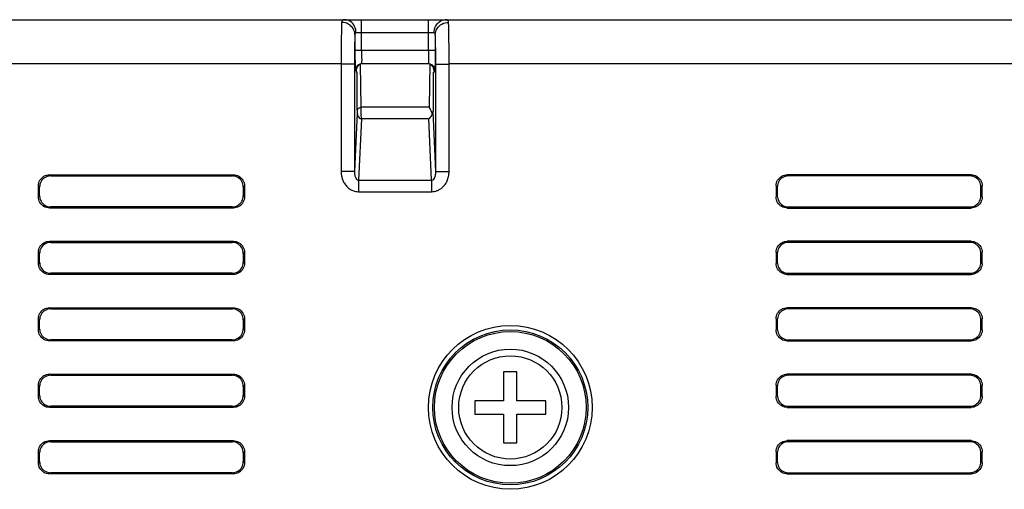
# Model space of a CAD drawing. Header units: inches. Extents: x 0 to 34, y 0 to 22.
# Tile 73 of 86: x 26.278 to 27.389, y 13.545 to 14.075. Entities that reach past the tile are written whole.
import ezdxf

# ---------------------------------------------------------------- set-up
doc = ezdxf.new("R2010")
doc.units = ezdxf.units.IN
doc.header["$LTSCALE"] = 1.87
doc.header["$MEASUREMENT"] = 0
doc.layers.get('0').update_dxf_attribs({"linetype": 'CONTINUOUS'})

msp = doc.modelspace()

# ---------------------------------------------------------------- linework, layer by layer
at = {"color": 7, "linetype": 'CONTINUOUS'}
for p, q in [((23.30858, 14.07466), (30.35703, 14.07466)), ((26.66387, 14.04018), (26.66387, 14.07466)), ((26.73956, 14.04018), (26.73956, 14.07466)), ((26.6564, 14.05758), (26.6564, 14.04018)), ((26.74578, 14.05966), (26.65765, 14.05966)), ((26.74704, 14.05758), (26.74704, 14.04018)), ((26.6564, 14.04018), (26.74704, 14.04018)), ((26.6408, 14.02468), (25.98624, 14.02468)), ((26.6408, 14.02468), (26.6408, 13.90335)), ((26.65579, 14.02466), (26.6408, 14.02466)), ((26.65579, 14.02466), (26.65579, 13.90335)), ((26.66344, 13.97582), (26.66259, 14.02466)), ((26.66445, 14.02519), (26.73898, 14.02519)), ((26.74084, 14.02466), (26.73999, 13.97582)), ((26.74764, 13.90335), (26.74764, 14.02466)), ((26.74764, 14.02466), (26.76264, 14.02466)), ((26.76264, 13.90335), (26.76264, 14.02468)), ((30.32479, 14.02466), (26.76264, 14.02468)), ((26.65697, 14.01771), (26.65777, 14.01718)), ((26.65777, 14.01718), (26.65777, 14.0156)), ((26.6589, 14.0156), (26.65777, 14.0156)), ((26.74454, 14.0156), (26.74567, 14.0156)), ((26.74646, 14.01771), (26.74567, 14.01718)), ((26.74567, 14.01718), (26.74567, 14.0156)), ((26.65883, 13.96957), (26.65579, 13.90335)), ((26.65885, 13.97094), (26.65883, 13.96957)), ((26.73999, 13.97582), (26.66344, 13.97582)), ((26.74764, 13.90335), (26.74458, 13.971)), ((26.66368, 13.96283), (26.66054, 13.89355)), ((26.73975, 13.96283), (26.66368, 13.96283)), ((26.74289, 13.89355), (26.73975, 13.96283)), ((26.65579, 13.90335), (26.6408, 13.90335)), ((26.74764, 13.90335), (26.76264, 13.90335)), ((26.31302, 13.89835), (26.31171, 13.89966)), ((26.31171, 13.89966), (26.51922, 13.89966)), ((26.31302, 13.89835), (26.51791, 13.89835)), ((26.51791, 13.89835), (26.51922, 13.89966)), ((26.66054, 13.89355), (26.66054, 13.88056)), ((26.66054, 13.89355), (26.74289, 13.89355)), ((26.74289, 13.89355), (26.74289, 13.88056)), ((27.35172, 13.89966), (27.14421, 13.89966)), ((27.14421, 13.89966), (27.14552, 13.89835)), ((27.35041, 13.89835), (27.14552, 13.89835)), ((27.35172, 13.89966), (27.35041, 13.89835)), ((26.29922, 13.87465), (26.29922, 13.88716)), ((26.30053, 13.88585), (26.29922, 13.88716)), ((26.30053, 13.87596), (26.30053, 13.88585)), ((26.53041, 13.88585), (26.53172, 13.88716)), ((26.53041, 13.88585), (26.53041, 13.87596)), ((26.53172, 13.88716), (26.53172, 13.87465)), ((26.66054, 13.88056), (26.74289, 13.88056)), ((27.13172, 13.88716), (27.13172, 13.87465)), ((27.13303, 13.88585), (27.13303, 13.87596)), ((27.36291, 13.87596), (27.36291, 13.88585)), ((27.36422, 13.87465), (27.36422, 13.88716)), ((26.30053, 13.87596), (26.29922, 13.87465)), ((26.53041, 13.87596), (26.53172, 13.87465)), ((26.31302, 13.86347), (26.31171, 13.86216)), ((26.51922, 13.86216), (26.31171, 13.86216)), ((26.51791, 13.86347), (26.31302, 13.86347)), ((26.51791, 13.86347), (26.51922, 13.86216)), ((27.14421, 13.86216), (27.14552, 13.86347)), ((27.14421, 13.86216), (27.35172, 13.86216)), ((27.14552, 13.86347), (27.35041, 13.86347)), ((27.35172, 13.86216), (27.35041, 13.86347)), ((26.31302, 13.82335), (26.31171, 13.82466)), ((26.31171, 13.82466), (26.51922, 13.82466)), ((26.31302, 13.82335), (26.51791, 13.82335)), ((26.51791, 13.82335), (26.51922, 13.82466)), ((27.35172, 13.82466), (27.14421, 13.82466)), ((27.14421, 13.82466), (27.14552, 13.82335)), ((27.35041, 13.82335), (27.14552, 13.82335)), ((27.35172, 13.82466), (27.35041, 13.82335)), ((26.29922, 13.79965), (26.29922, 13.81216)), ((26.30053, 13.81085), (26.29922, 13.81216)), ((26.53041, 13.81085), (26.53172, 13.81216)), ((26.53172, 13.81216), (26.53172, 13.79965)), ((27.13172, 13.81216), (27.13172, 13.79965)), ((27.36422, 13.79965), (27.36422, 13.81216)), ((26.30053, 13.80096), (26.29922, 13.79965)), ((26.30053, 13.80096), (26.30053, 13.81085)), ((26.53041, 13.81085), (26.53041, 13.80096)), ((26.53041, 13.80096), (26.53172, 13.79965)), ((27.13303, 13.81085), (27.13303, 13.80096)), ((27.36291, 13.80096), (27.36291, 13.81085)), ((26.31302, 13.78847), (26.31171, 13.78716)), ((26.51922, 13.78716), (26.31171, 13.78716)), ((26.51791, 13.78847), (26.31302, 13.78847)), ((26.51791, 13.78847), (26.51922, 13.78716)), ((27.14421, 13.78716), (27.14552, 13.78847)), ((27.14421, 13.78716), (27.35172, 13.78716)), ((27.14552, 13.78847), (27.35041, 13.78847)), ((27.35172, 13.78716), (27.35041, 13.78847)), ((26.31302, 13.74835), (26.31171, 13.74966)), ((26.31171, 13.74966), (26.51922, 13.74966)), ((26.31302, 13.74835), (26.51791, 13.74835)), ((26.51791, 13.74835), (26.51922, 13.74966)), ((27.35172, 13.74966), (27.14421, 13.74966)), ((27.14421, 13.74966), (27.14552, 13.74835)), ((27.35041, 13.74835), (27.14552, 13.74835)), ((27.35172, 13.74966), (27.35041, 13.74835)), ((26.29922, 13.72465), (26.29922, 13.73716)), ((26.30053, 13.73585), (26.29922, 13.73716)), ((26.30053, 13.72596), (26.30053, 13.73585)), ((26.53041, 13.73585), (26.53172, 13.73716)), ((26.53041, 13.73585), (26.53041, 13.72596)), ((26.53172, 13.73716), (26.53172, 13.72465)), ((27.13172, 13.73716), (27.13172, 13.72465)), ((27.13303, 13.73585), (27.13303, 13.72596)), ((27.36291, 13.72596), (27.36291, 13.73585)), ((27.36422, 13.72465), (27.36422, 13.73716)), ((26.30053, 13.72596), (26.29922, 13.72465)), ((26.53041, 13.72596), (26.53172, 13.72465)), ((26.31302, 13.71347), (26.31171, 13.71216)), ((26.51922, 13.71216), (26.31171, 13.71216)), ((26.51791, 13.71347), (26.31302, 13.71347)), ((26.51791, 13.71347), (26.51922, 13.71216)), ((27.14421, 13.71216), (27.14552, 13.71347)), ((27.14421, 13.71216), (27.35172, 13.71216)), ((27.14552, 13.71347), (27.35041, 13.71347)), ((27.35172, 13.71216), (27.35041, 13.71347)), ((26.31302, 13.67335), (26.31171, 13.67466)), ((26.31171, 13.67466), (26.51922, 13.67466)), ((26.31302, 13.67335), (26.51791, 13.67335)), ((26.51791, 13.67335), (26.51922, 13.67466)), ((26.82422, 13.67716), (26.82422, 13.64466)), ((26.83922, 13.67716), (26.82422, 13.67716)), ((26.83922, 13.64466), (26.83922, 13.67716)), ((27.35172, 13.67466), (27.14421, 13.67466)), ((27.14421, 13.67466), (27.14552, 13.67335)), ((27.35041, 13.67335), (27.14552, 13.67335)), ((27.35172, 13.67466), (27.35041, 13.67335)), ((26.29922, 13.64965), (26.29922, 13.66216)), ((26.30053, 13.66085), (26.29922, 13.66216)), ((26.30053, 13.65096), (26.30053, 13.66085)), ((26.53041, 13.66085), (26.53172, 13.66216)), ((26.53041, 13.66085), (26.53041, 13.65096)), ((26.53172, 13.66216), (26.53172, 13.64965)), ((27.13172, 13.66216), (27.13172, 13.64965)), ((27.13303, 13.66085), (27.13303, 13.65096)), ((27.36291, 13.65096), (27.36291, 13.66085)), ((27.36422, 13.64965), (27.36422, 13.66216)), ((26.30053, 13.65096), (26.29922, 13.64965)), ((26.53041, 13.65096), (26.53172, 13.64965)), ((26.31302, 13.63847), (26.31171, 13.63716)), ((26.51922, 13.63716), (26.31171, 13.63716)), ((26.51791, 13.63847), (26.31302, 13.63847)), ((26.51791, 13.63847), (26.51922, 13.63716)), ((26.79172, 13.64466), (26.79172, 13.62966)), ((26.82422, 13.64466), (26.79172, 13.64466)), ((26.87172, 13.64466), (26.83922, 13.64466)), ((26.87172, 13.62966), (26.87172, 13.64466)), ((27.14421, 13.63716), (27.14552, 13.63847)), ((27.14421, 13.63716), (27.35172, 13.63716)), ((27.14552, 13.63847), (27.35041, 13.63847)), ((27.35172, 13.63716), (27.35041, 13.63847)), ((26.79172, 13.62966), (26.82422, 13.62966)), ((26.82422, 13.62966), (26.82422, 13.59716)), ((26.83922, 13.59716), (26.83922, 13.62966)), ((26.83922, 13.62966), (26.87172, 13.62966)), ((26.31302, 13.59835), (26.31171, 13.59966)), ((26.31171, 13.59966), (26.51922, 13.59966)), ((26.31302, 13.59835), (26.51791, 13.59835)), ((26.51791, 13.59835), (26.51922, 13.59966)), ((26.82422, 13.59716), (26.83922, 13.59716)), ((27.14421, 13.59966), (27.14552, 13.59835)), ((27.35172, 13.59966), (27.14421, 13.59966)), ((27.35041, 13.59835), (27.14552, 13.59835)), ((27.35172, 13.59966), (27.35041, 13.59835)), ((26.29922, 13.57465), (26.29922, 13.58716)), ((26.30053, 13.58585), (26.29922, 13.58716)), ((26.30053, 13.57596), (26.30053, 13.58585)), ((26.53041, 13.58585), (26.53172, 13.58716)), ((26.53041, 13.58585), (26.53041, 13.57596)), ((26.53172, 13.58716), (26.53172, 13.57465)), ((27.13172, 13.58716), (27.13172, 13.57465)), ((27.13303, 13.58585), (27.13303, 13.57596)), ((27.36291, 13.57596), (27.36291, 13.58585)), ((27.36422, 13.57465), (27.36422, 13.58716)), ((26.30053, 13.57596), (26.29922, 13.57465)), ((26.53041, 13.57596), (26.53172, 13.57465)), ((26.31302, 13.56347), (26.31171, 13.56216)), ((26.51922, 13.56216), (26.31171, 13.56216)), ((26.51791, 13.56347), (26.31302, 13.56347)), ((26.51791, 13.56347), (26.51922, 13.56216)), ((27.14421, 13.56216), (27.14552, 13.56347)), ((27.14421, 13.56216), (27.35172, 13.56216)), ((27.14552, 13.56347), (27.35041, 13.56347)), ((27.35172, 13.56216), (27.35041, 13.56347))]:
    msp.add_line(p, q, dxfattribs=at)
for radius in [0.09243, 0.08743, 0.08566, 0.06575, 0.05825]:
    msp.add_circle((26.83172, 13.63716), radius, dxfattribs=at)
for points, knots in [([(26.6414, 14.07168), (26.64128, 14.06925), (26.64111, 14.06316), (26.64093, 14.05251), (26.64082, 14.03928), (26.6408, 14.02971), (26.6408, 14.02468)], [0, 0, 0, 0, 0.1554437, 0.3891029, 0.6794239, 1, 1, 1, 1]), ([(26.64518, 14.07466), (26.64451, 14.07466), (26.64266, 14.07466), (26.64146, 14.07276), (26.6414, 14.07168)], [0, 0, 0, 0, 0.3825099, 1, 1, 1, 1]), ([(26.6564, 14.05758), (26.65637, 14.06001), (26.65488, 14.06504), (26.64912, 14.07035), (26.64397, 14.07166), (26.6414, 14.07168)], [0, 0, 0, 0, 0.3243306, 0.6582262, 1, 1, 1, 1]), ([(26.65765, 14.05966), (26.65765, 14.06222), (26.65659, 14.06723), (26.652, 14.07308), (26.64736, 14.07466), (26.64518, 14.07466)], [0, 0, 0, 0, 0.3594146, 0.6934482, 1, 1, 1, 1]), ([(26.74578, 14.05966), (26.74578, 14.06222), (26.74685, 14.06723), (26.75143, 14.07308), (26.75607, 14.07466), (26.75826, 14.07466)], [0, 0, 0, 0, 0.3594175, 0.6934492, 1, 1, 1, 1]), ([(26.74704, 14.05758), (26.74706, 14.06001), (26.74856, 14.06504), (26.75431, 14.07035), (26.75947, 14.07166), (26.76203, 14.07168)], [0, 0, 0, 0, 0.3243317, 0.6582265, 1, 1, 1, 1]), ([(26.76203, 14.07168), (26.76198, 14.07273), (26.76083, 14.07465), (26.75896, 14.07466), (26.75825, 14.07466)], [0, 0, 0, 0, 0.5969992, 1, 1, 1, 1]), ([(26.76264, 14.02468), (26.76264, 14.02971), (26.76261, 14.03928), (26.7625, 14.05251), (26.76232, 14.06316), (26.76216, 14.06925), (26.76203, 14.07168)], [0, 0, 0, 0, 0.3205761, 0.6108971, 0.8445563, 1, 1, 1, 1]), ([(26.6564, 14.05758), (26.65627, 14.05587), (26.65611, 14.05159), (26.65593, 14.04415), (26.65582, 14.03489), (26.65579, 14.02818), (26.65579, 14.02466)], [0, 0, 0, 0, 0.1560383, 0.3894839, 0.6786942, 1, 1, 1, 1]), ([(26.74704, 14.05758), (26.74702, 14.05822), (26.74715, 14.05968), (26.74619, 14.05939), (26.746, 14.05928)], [0, 0, 0, 0, 0.8341121, 1, 1, 1, 1]), ([(26.74764, 14.02466), (26.74764, 14.02818), (26.74762, 14.03489), (26.74751, 14.04415), (26.74733, 14.05159), (26.74716, 14.05587), (26.74704, 14.05758)], [0, 0, 0, 0, 0.3213058, 0.6105161, 0.8439617, 1, 1, 1, 1]), ([(26.6564, 14.04018), (26.6564, 14.0392), (26.6564, 14.03725), (26.65641, 14.03432), (26.65644, 14.0314), (26.65647, 14.02846), (26.65656, 14.02557), (26.65653, 14.02276), (26.65695, 14.02037), (26.65628, 14.01818), (26.65697, 14.01771)], [0, 0, 0, 0, 0.1310015, 0.2602672, 0.3901932, 0.5213424, 0.6520181, 0.7772878, 0.8877245, 1, 1, 1, 1]), ([(26.66387, 14.04018), (26.66387, 14.03953), (26.66388, 14.03823), (26.66389, 14.03627), (26.66392, 14.03432), (26.66397, 14.03237), (26.66397, 14.03039), (26.66431, 14.02819), (26.66343, 14.02564), (26.66445, 14.02519)], [0, 0, 0, 0, 0.1309156, 0.2600931, 0.3899421, 0.5210284, 0.6516565, 0.7768904, 1, 1, 1, 1]), ([(26.73956, 14.04018), (26.73956, 14.0395), (26.73956, 14.03806), (26.73954, 14.03582), (26.73951, 14.03345), (26.73943, 14.0311), (26.73943, 14.02884), (26.73908, 14.02711), (26.73951, 14.02542), (26.73898, 14.02519)], [0, 0, 0, 0, 0.1373545, 0.2875527, 0.4476513, 0.6095645, 0.7604219, 0.8845645, 1, 1, 1, 1]), ([(26.74704, 14.04018), (26.74704, 14.03915), (26.74704, 14.037), (26.74701, 14.03364), (26.74699, 14.03009), (26.74689, 14.02656), (26.74694, 14.0232), (26.74647, 14.02053), (26.74717, 14.01819), (26.74646, 14.01771)], [0, 0, 0, 0, 0.1374518, 0.2877912, 0.4480539, 0.6101417, 0.7611264, 0.8852807, 1, 1, 1, 1]), ([(26.65697, 14.01771), (26.65697, 14.019), (26.65768, 14.02163), (26.66053, 14.02448), (26.66316, 14.02519), (26.66445, 14.02519)], [0, 0, 0, 0, 0.3333481, 0.6667068, 1, 1, 1, 1]), ([(26.66259, 14.02466), (26.66161, 14.02431), (26.66016, 14.02269), (26.65813, 14.02027), (26.65772, 14.01807), (26.65772, 14.01697)], [0, 0, 0, 0, 0.3303059, 0.6502955, 1, 1, 1, 1]), ([(26.73898, 14.02519), (26.74027, 14.02519), (26.7429, 14.02448), (26.74576, 14.02163), (26.74646, 14.019), (26.74646, 14.01771)], [0, 0, 0, 0, 0.3332932, 0.6666519, 1, 1, 1, 1]), ([(26.74571, 14.01697), (26.74571, 14.01807), (26.7453, 14.02027), (26.74327, 14.02269), (26.74183, 14.02431), (26.74085, 14.02466)], [0, 0, 0, 0, 0.3497012, 0.6696912, 1, 1, 1, 1]), ([(26.65886, 13.97269), (26.65887, 13.9774), (26.65888, 13.98689), (26.65889, 14.00119), (26.65889, 14.01078), (26.6589, 14.0156)], [0, 0, 0, 0, 0.3294688, 0.6629258, 1, 1, 1, 1]), ([(26.74454, 14.0156), (26.74454, 14.01059), (26.74455, 14.00062), (26.74456, 13.98575), (26.74457, 13.9759), (26.74458, 13.971)], [0, 0, 0, 0, 0.3372331, 0.6706891, 1, 1, 1, 1]), ([(26.65884, 13.97051), (26.65889, 13.96967), (26.65902, 13.96816), (26.65947, 13.9667), (26.65975, 13.96608)], [0, 0, 0, 0, 0.5538117, 1, 1, 1, 1]), ([(26.65886, 13.97269), (26.65914, 13.97321), (26.65982, 13.97427), (26.66139, 13.97548), (26.66276, 13.97582), (26.66344, 13.97582)], [0, 0, 0, 0, 0.302547, 0.6443942, 1, 1, 1, 1]), ([(26.66368, 13.96283), (26.66364, 13.96394), (26.66358, 13.96656), (26.66353, 13.97089), (26.66347, 13.97411), (26.66344, 13.97582)], [0, 0, 0, 0, 0.2578163, 0.6050834, 1, 1, 1, 1]), ([(26.74372, 13.96866), (26.74344, 13.9679), (26.74273, 13.96644), (26.74138, 13.96448), (26.74031, 13.96334), (26.73975, 13.96283)], [0, 0, 0, 0, 0.3443264, 0.6803283, 1, 1, 1, 1]), ([(26.73999, 13.97582), (26.74042, 13.97505), (26.74128, 13.97351), (26.74256, 13.97114), (26.74336, 13.96951), (26.74372, 13.96866)], [0, 0, 0, 0, 0.3253851, 0.6566689, 1, 1, 1, 1]), ([(26.65975, 13.96608), (26.65979, 13.96598), (26.66014, 13.96525), (26.66111, 13.96376), (26.66273, 13.96288), (26.66368, 13.96283)], [0, 0, 0, 0, 0.0623531, 0.4565943, 1, 1, 1, 1]), ([(26.6408, 13.90335), (26.6408, 13.90227), (26.64094, 13.89996), (26.64165, 13.89631), (26.64308, 13.89233), (26.6455, 13.88823), (26.64915, 13.88437), (26.65425, 13.88136), (26.65838, 13.88055), (26.66054, 13.88056)], [0, 0, 0, 0, 0.0970282, 0.2072066, 0.3334077, 0.4755135, 0.6322794, 0.8055905, 1, 1, 1, 1]), ([(26.65579, 13.90335), (26.65577, 13.90235), (26.65586, 13.90076), (26.65625, 13.8986), (26.65682, 13.89686), (26.65782, 13.8948), (26.65944, 13.89351), (26.66054, 13.89355)], [0, 0, 0, 0, 0.2548913, 0.4040974, 0.5621418, 0.7192931, 1, 1, 1, 1]), ([(26.74289, 13.89355), (26.74376, 13.89352), (26.74551, 13.89457), (26.74659, 13.89673), (26.74725, 13.89887), (26.7476, 13.901), (26.74766, 13.90253), (26.74764, 13.90335)], [0, 0, 0, 0, 0.2213181, 0.4534154, 0.6090628, 0.7928963, 1, 1, 1, 1]), ([(26.74289, 13.88056), (26.74393, 13.88056), (26.74608, 13.88075), (26.7493, 13.88166), (26.7525, 13.88327), (26.75556, 13.88564), (26.75834, 13.88885), (26.76066, 13.89294), (26.76226, 13.89787), (26.76264, 13.90148), (26.76264, 13.90335)], [0, 0, 0, 0, 0.0929338, 0.1927504, 0.2987259, 0.412561, 0.5378592, 0.677362, 0.832035, 1, 1, 1, 1]), ([(26.29922, 13.88716), (26.29922, 13.88932), (26.30039, 13.89371), (26.30516, 13.89849), (26.30956, 13.89966), (26.31171, 13.89966)], [0, 0, 0, 0, 0.3333698, 0.666629, 1, 1, 1, 1]), ([(26.31302, 13.89835), (26.31087, 13.89835), (26.30647, 13.89718), (26.3017, 13.8924), (26.30053, 13.88801), (26.30053, 13.88585)], [0, 0, 0, 0, 0.333371, 0.6666302, 1, 1, 1, 1]), ([(26.53041, 13.88585), (26.53041, 13.88801), (26.52924, 13.8924), (26.52446, 13.89718), (26.52007, 13.89835), (26.51791, 13.89835)], [0, 0, 0, 0, 0.333371, 0.6666302, 1, 1, 1, 1]), ([(26.51922, 13.89966), (26.52138, 13.89966), (26.52577, 13.89849), (26.53055, 13.89371), (26.53172, 13.88932), (26.53172, 13.88716)], [0, 0, 0, 0, 0.3333698, 0.666629, 1, 1, 1, 1]), ([(27.13172, 13.88716), (27.13172, 13.88932), (27.13289, 13.89371), (27.13766, 13.89849), (27.14206, 13.89966), (27.14421, 13.89966)], [0, 0, 0, 0, 0.333371, 0.6666302, 1, 1, 1, 1]), ([(27.14552, 13.89835), (27.14337, 13.89835), (27.13897, 13.89718), (27.1342, 13.8924), (27.13303, 13.88801), (27.13303, 13.88585)], [0, 0, 0, 0, 0.3333698, 0.666629, 1, 1, 1, 1]), ([(27.36291, 13.88585), (27.36291, 13.88801), (27.36174, 13.8924), (27.35696, 13.89718), (27.35257, 13.89835), (27.35041, 13.89835)], [0, 0, 0, 0, 0.3333698, 0.666629, 1, 1, 1, 1]), ([(27.35172, 13.89966), (27.35388, 13.89966), (27.35827, 13.89849), (27.36305, 13.89371), (27.36422, 13.88932), (27.36422, 13.88716)], [0, 0, 0, 0, 0.333371, 0.6666302, 1, 1, 1, 1]), ([(26.31171, 13.86216), (26.30956, 13.86216), (26.30516, 13.86333), (26.30039, 13.8681), (26.29922, 13.8725), (26.29922, 13.87465)], [0, 0, 0, 0, 0.3333698, 0.666629, 1, 1, 1, 1]), ([(26.30053, 13.87596), (26.30053, 13.87381), (26.3017, 13.86941), (26.30647, 13.86464), (26.31087, 13.86347), (26.31302, 13.86347)], [0, 0, 0, 0, 0.333371, 0.6666302, 1, 1, 1, 1]), ([(26.51791, 13.86347), (26.52007, 13.86347), (26.52446, 13.86464), (26.52924, 13.86941), (26.53041, 13.87381), (26.53041, 13.87596)], [0, 0, 0, 0, 0.333371, 0.6666302, 1, 1, 1, 1]), ([(26.53172, 13.87465), (26.53172, 13.8725), (26.53055, 13.8681), (26.52577, 13.86333), (26.52138, 13.86216), (26.51922, 13.86216)], [0, 0, 0, 0, 0.3333698, 0.666629, 1, 1, 1, 1]), ([(27.14421, 13.86216), (27.14206, 13.86216), (27.13766, 13.86333), (27.13289, 13.8681), (27.13172, 13.8725), (27.13172, 13.87465)], [0, 0, 0, 0, 0.333371, 0.6666302, 1, 1, 1, 1]), ([(27.13303, 13.87596), (27.13303, 13.87381), (27.1342, 13.86941), (27.13897, 13.86464), (27.14337, 13.86347), (27.14552, 13.86347)], [0, 0, 0, 0, 0.3333698, 0.666629, 1, 1, 1, 1]), ([(27.35041, 13.86347), (27.35257, 13.86347), (27.35696, 13.86464), (27.36174, 13.86941), (27.36291, 13.87381), (27.36291, 13.87596)], [0, 0, 0, 0, 0.3333698, 0.666629, 1, 1, 1, 1]), ([(27.36422, 13.87465), (27.36422, 13.8725), (27.36305, 13.8681), (27.35827, 13.86333), (27.35388, 13.86216), (27.35172, 13.86216)], [0, 0, 0, 0, 0.333371, 0.6666302, 1, 1, 1, 1]), ([(26.29922, 13.81216), (26.29922, 13.81432), (26.30039, 13.81871), (26.30516, 13.82349), (26.30956, 13.82466), (26.31171, 13.82466)], [0, 0, 0, 0, 0.3333698, 0.666629, 1, 1, 1, 1]), ([(26.31302, 13.82335), (26.31087, 13.82335), (26.30647, 13.82218), (26.3017, 13.8174), (26.30053, 13.81301), (26.30053, 13.81085)], [0, 0, 0, 0, 0.333371, 0.6666302, 1, 1, 1, 1]), ([(26.53041, 13.81085), (26.53041, 13.81301), (26.52924, 13.8174), (26.52446, 13.82218), (26.52007, 13.82335), (26.51791, 13.82335)], [0, 0, 0, 0, 0.333371, 0.6666302, 1, 1, 1, 1]), ([(26.51922, 13.82466), (26.52138, 13.82466), (26.52577, 13.82349), (26.53055, 13.81871), (26.53172, 13.81432), (26.53172, 13.81216)], [0, 0, 0, 0, 0.3333698, 0.666629, 1, 1, 1, 1]), ([(27.13172, 13.81216), (27.13172, 13.81432), (27.13289, 13.81871), (27.13766, 13.82349), (27.14206, 13.82466), (27.14421, 13.82466)], [0, 0, 0, 0, 0.333371, 0.6666302, 1, 1, 1, 1]), ([(27.14552, 13.82335), (27.14337, 13.82335), (27.13897, 13.82218), (27.1342, 13.8174), (27.13303, 13.81301), (27.13303, 13.81085)], [0, 0, 0, 0, 0.3333698, 0.666629, 1, 1, 1, 1]), ([(27.36291, 13.81085), (27.36291, 13.81301), (27.36174, 13.8174), (27.35696, 13.82218), (27.35257, 13.82335), (27.35041, 13.82335)], [0, 0, 0, 0, 0.3333698, 0.666629, 1, 1, 1, 1]), ([(27.35172, 13.82466), (27.35388, 13.82466), (27.35827, 13.82349), (27.36305, 13.81871), (27.36422, 13.81432), (27.36422, 13.81216)], [0, 0, 0, 0, 0.333371, 0.6666302, 1, 1, 1, 1]), ([(26.30053, 13.80096), (26.30053, 13.79881), (26.3017, 13.79441), (26.30647, 13.78964), (26.31087, 13.78847), (26.31302, 13.78847)], [0, 0, 0, 0, 0.333371, 0.6666302, 1, 1, 1, 1]), ([(26.51791, 13.78847), (26.52007, 13.78847), (26.52446, 13.78964), (26.52924, 13.79441), (26.53041, 13.79881), (26.53041, 13.80096)], [0, 0, 0, 0, 0.333371, 0.6666302, 1, 1, 1, 1]), ([(27.13303, 13.80096), (27.13303, 13.79881), (27.1342, 13.79441), (27.13897, 13.78964), (27.14337, 13.78847), (27.14552, 13.78847)], [0, 0, 0, 0, 0.3333698, 0.666629, 1, 1, 1, 1]), ([(27.35041, 13.78847), (27.35257, 13.78847), (27.35696, 13.78964), (27.36174, 13.79441), (27.36291, 13.79881), (27.36291, 13.80096)], [0, 0, 0, 0, 0.3333698, 0.666629, 1, 1, 1, 1]), ([(26.31171, 13.78716), (26.30956, 13.78716), (26.30516, 13.78833), (26.30039, 13.7931), (26.29922, 13.7975), (26.29922, 13.79965)], [0, 0, 0, 0, 0.3333698, 0.666629, 1, 1, 1, 1]), ([(26.53172, 13.79965), (26.53172, 13.7975), (26.53055, 13.7931), (26.52577, 13.78833), (26.52138, 13.78716), (26.51922, 13.78716)], [0, 0, 0, 0, 0.3333698, 0.666629, 1, 1, 1, 1]), ([(27.14421, 13.78716), (27.14206, 13.78716), (27.13766, 13.78833), (27.13289, 13.7931), (27.13172, 13.7975), (27.13172, 13.79965)], [0, 0, 0, 0, 0.333371, 0.6666302, 1, 1, 1, 1]), ([(27.36422, 13.79965), (27.36422, 13.7975), (27.36305, 13.7931), (27.35827, 13.78833), (27.35388, 13.78716), (27.35172, 13.78716)], [0, 0, 0, 0, 0.333371, 0.6666302, 1, 1, 1, 1]), ([(26.29922, 13.73716), (26.29922, 13.73932), (26.30039, 13.74371), (26.30516, 13.74849), (26.30956, 13.74966), (26.31171, 13.74966)], [0, 0, 0, 0, 0.3333698, 0.666629, 1, 1, 1, 1]), ([(26.31302, 13.74835), (26.31087, 13.74835), (26.30647, 13.74718), (26.3017, 13.7424), (26.30053, 13.73801), (26.30053, 13.73585)], [0, 0, 0, 0, 0.333371, 0.6666302, 1, 1, 1, 1]), ([(26.53041, 13.73585), (26.53041, 13.73801), (26.52924, 13.7424), (26.52446, 13.74718), (26.52007, 13.74835), (26.51791, 13.74835)], [0, 0, 0, 0, 0.333371, 0.6666302, 1, 1, 1, 1]), ([(26.51922, 13.74966), (26.52138, 13.74966), (26.52577, 13.74849), (26.53055, 13.74371), (26.53172, 13.73932), (26.53172, 13.73716)], [0, 0, 0, 0, 0.3333698, 0.666629, 1, 1, 1, 1]), ([(27.13172, 13.73716), (27.13172, 13.73932), (27.13289, 13.74371), (27.13766, 13.74849), (27.14206, 13.74966), (27.14421, 13.74966)], [0, 0, 0, 0, 0.333371, 0.6666302, 1, 1, 1, 1]), ([(27.14552, 13.74835), (27.14337, 13.74835), (27.13897, 13.74718), (27.1342, 13.7424), (27.13303, 13.73801), (27.13303, 13.73585)], [0, 0, 0, 0, 0.3333698, 0.666629, 1, 1, 1, 1]), ([(27.36291, 13.73585), (27.36291, 13.73801), (27.36174, 13.7424), (27.35696, 13.74718), (27.35257, 13.74835), (27.35041, 13.74835)], [0, 0, 0, 0, 0.3333698, 0.666629, 1, 1, 1, 1]), ([(27.35172, 13.74966), (27.35388, 13.74966), (27.35827, 13.74849), (27.36305, 13.74371), (27.36422, 13.73932), (27.36422, 13.73716)], [0, 0, 0, 0, 0.333371, 0.6666302, 1, 1, 1, 1]), ([(26.31171, 13.71216), (26.30956, 13.71216), (26.30516, 13.71333), (26.30039, 13.7181), (26.29922, 13.7225), (26.29922, 13.72465)], [0, 0, 0, 0, 0.3333698, 0.666629, 1, 1, 1, 1]), ([(26.30053, 13.72596), (26.30053, 13.72381), (26.3017, 13.71941), (26.30647, 13.71464), (26.31087, 13.71347), (26.31302, 13.71347)], [0, 0, 0, 0, 0.333371, 0.6666302, 1, 1, 1, 1]), ([(26.51791, 13.71347), (26.52007, 13.71347), (26.52446, 13.71464), (26.52924, 13.71941), (26.53041, 13.72381), (26.53041, 13.72596)], [0, 0, 0, 0, 0.333371, 0.6666302, 1, 1, 1, 1]), ([(26.53172, 13.72465), (26.53172, 13.7225), (26.53055, 13.7181), (26.52577, 13.71333), (26.52138, 13.71216), (26.51922, 13.71216)], [0, 0, 0, 0, 0.3333698, 0.666629, 1, 1, 1, 1]), ([(27.14421, 13.71216), (27.14206, 13.71216), (27.13766, 13.71333), (27.13289, 13.7181), (27.13172, 13.7225), (27.13172, 13.72465)], [0, 0, 0, 0, 0.333371, 0.6666302, 1, 1, 1, 1]), ([(27.13303, 13.72596), (27.13303, 13.72381), (27.1342, 13.71941), (27.13897, 13.71464), (27.14337, 13.71347), (27.14552, 13.71347)], [0, 0, 0, 0, 0.3333698, 0.666629, 1, 1, 1, 1]), ([(27.35041, 13.71347), (27.35257, 13.71347), (27.35696, 13.71464), (27.36174, 13.71941), (27.36291, 13.72381), (27.36291, 13.72596)], [0, 0, 0, 0, 0.3333698, 0.666629, 1, 1, 1, 1]), ([(27.36422, 13.72465), (27.36422, 13.7225), (27.36305, 13.7181), (27.35827, 13.71333), (27.35388, 13.71216), (27.35172, 13.71216)], [0, 0, 0, 0, 0.333371, 0.6666302, 1, 1, 1, 1]), ([(26.29922, 13.66216), (26.29922, 13.66432), (26.30039, 13.66871), (26.30516, 13.67349), (26.30956, 13.67466), (26.31171, 13.67466)], [0, 0, 0, 0, 0.3333698, 0.666629, 1, 1, 1, 1]), ([(26.31302, 13.67335), (26.31087, 13.67335), (26.30647, 13.67218), (26.3017, 13.6674), (26.30053, 13.66301), (26.30053, 13.66085)], [0, 0, 0, 0, 0.333371, 0.6666302, 1, 1, 1, 1]), ([(26.53041, 13.66085), (26.53041, 13.66301), (26.52924, 13.6674), (26.52446, 13.67218), (26.52007, 13.67335), (26.51791, 13.67335)], [0, 0, 0, 0, 0.333371, 0.6666302, 1, 1, 1, 1]), ([(26.51922, 13.67466), (26.52138, 13.67466), (26.52577, 13.67349), (26.53055, 13.66871), (26.53172, 13.66432), (26.53172, 13.66216)], [0, 0, 0, 0, 0.3333698, 0.666629, 1, 1, 1, 1]), ([(27.13172, 13.66216), (27.13172, 13.66432), (27.13289, 13.66871), (27.13766, 13.67349), (27.14206, 13.67466), (27.14421, 13.67466)], [0, 0, 0, 0, 0.333371, 0.6666302, 1, 1, 1, 1]), ([(27.14552, 13.67335), (27.14337, 13.67335), (27.13897, 13.67218), (27.1342, 13.6674), (27.13303, 13.66301), (27.13303, 13.66085)], [0, 0, 0, 0, 0.3333698, 0.666629, 1, 1, 1, 1]), ([(27.36291, 13.66085), (27.36291, 13.66301), (27.36174, 13.6674), (27.35696, 13.67218), (27.35257, 13.67335), (27.35041, 13.67335)], [0, 0, 0, 0, 0.3333698, 0.666629, 1, 1, 1, 1]), ([(27.35172, 13.67466), (27.35388, 13.67466), (27.35827, 13.67349), (27.36305, 13.66871), (27.36422, 13.66432), (27.36422, 13.66216)], [0, 0, 0, 0, 0.333371, 0.6666302, 1, 1, 1, 1]), ([(26.31171, 13.63716), (26.30956, 13.63716), (26.30516, 13.63833), (26.30039, 13.6431), (26.29922, 13.6475), (26.29922, 13.64965)], [0, 0, 0, 0, 0.3333698, 0.666629, 1, 1, 1, 1]), ([(26.30053, 13.65096), (26.30053, 13.64881), (26.3017, 13.64441), (26.30647, 13.63964), (26.31087, 13.63847), (26.31302, 13.63847)], [0, 0, 0, 0, 0.333371, 0.6666302, 1, 1, 1, 1]), ([(26.51791, 13.63847), (26.52007, 13.63847), (26.52446, 13.63964), (26.52924, 13.64441), (26.53041, 13.64881), (26.53041, 13.65096)], [0, 0, 0, 0, 0.333371, 0.6666302, 1, 1, 1, 1]), ([(26.53172, 13.64965), (26.53172, 13.6475), (26.53055, 13.6431), (26.52577, 13.63833), (26.52138, 13.63716), (26.51922, 13.63716)], [0, 0, 0, 0, 0.3333698, 0.666629, 1, 1, 1, 1]), ([(27.14421, 13.63716), (27.14206, 13.63716), (27.13766, 13.63833), (27.13289, 13.6431), (27.13172, 13.6475), (27.13172, 13.64965)], [0, 0, 0, 0, 0.333371, 0.6666302, 1, 1, 1, 1]), ([(27.13303, 13.65096), (27.13303, 13.64881), (27.1342, 13.64441), (27.13897, 13.63964), (27.14337, 13.63847), (27.14552, 13.63847)], [0, 0, 0, 0, 0.3333698, 0.666629, 1, 1, 1, 1]), ([(27.35041, 13.63847), (27.35257, 13.63847), (27.35696, 13.63964), (27.36174, 13.64441), (27.36291, 13.64881), (27.36291, 13.65096)], [0, 0, 0, 0, 0.3333698, 0.666629, 1, 1, 1, 1]), ([(27.36422, 13.64965), (27.36422, 13.6475), (27.36305, 13.6431), (27.35827, 13.63833), (27.35388, 13.63716), (27.35172, 13.63716)], [0, 0, 0, 0, 0.333371, 0.6666302, 1, 1, 1, 1]), ([(26.29922, 13.58716), (26.29922, 13.58932), (26.30039, 13.59371), (26.30516, 13.59849), (26.30956, 13.59966), (26.31171, 13.59966)], [0, 0, 0, 0, 0.3333698, 0.666629, 1, 1, 1, 1]), ([(26.31302, 13.59835), (26.31087, 13.59835), (26.30647, 13.59718), (26.3017, 13.5924), (26.30053, 13.58801), (26.30053, 13.58585)], [0, 0, 0, 0, 0.333371, 0.6666302, 1, 1, 1, 1]), ([(26.53041, 13.58585), (26.53041, 13.58801), (26.52924, 13.5924), (26.52446, 13.59718), (26.52007, 13.59835), (26.51791, 13.59835)], [0, 0, 0, 0, 0.333371, 0.6666302, 1, 1, 1, 1]), ([(26.51922, 13.59966), (26.52138, 13.59966), (26.52577, 13.59849), (26.53055, 13.59371), (26.53172, 13.58932), (26.53172, 13.58716)], [0, 0, 0, 0, 0.3333698, 0.666629, 1, 1, 1, 1]), ([(27.13172, 13.58716), (27.13172, 13.58932), (27.13289, 13.59371), (27.13766, 13.59849), (27.14206, 13.59966), (27.14421, 13.59966)], [0, 0, 0, 0, 0.333371, 0.6666302, 1, 1, 1, 1]), ([(27.14552, 13.59835), (27.14337, 13.59835), (27.13897, 13.59718), (27.1342, 13.5924), (27.13303, 13.58801), (27.13303, 13.58585)], [0, 0, 0, 0, 0.3333698, 0.666629, 1, 1, 1, 1]), ([(27.36291, 13.58585), (27.36291, 13.58801), (27.36174, 13.5924), (27.35696, 13.59718), (27.35257, 13.59835), (27.35041, 13.59835)], [0, 0, 0, 0, 0.3333698, 0.666629, 1, 1, 1, 1]), ([(27.35172, 13.59966), (27.35388, 13.59966), (27.35827, 13.59849), (27.36305, 13.59371), (27.36422, 13.58932), (27.36422, 13.58716)], [0, 0, 0, 0, 0.333371, 0.6666302, 1, 1, 1, 1]), ([(26.31171, 13.56216), (26.30956, 13.56216), (26.30516, 13.56333), (26.30039, 13.5681), (26.29922, 13.5725), (26.29922, 13.57465)], [0, 0, 0, 0, 0.3333698, 0.666629, 1, 1, 1, 1]), ([(26.30053, 13.57596), (26.30053, 13.57381), (26.3017, 13.56941), (26.30647, 13.56464), (26.31087, 13.56347), (26.31302, 13.56347)], [0, 0, 0, 0, 0.333371, 0.6666302, 1, 1, 1, 1]), ([(26.51791, 13.56347), (26.52007, 13.56347), (26.52446, 13.56464), (26.52924, 13.56941), (26.53041, 13.57381), (26.53041, 13.57596)], [0, 0, 0, 0, 0.333371, 0.6666302, 1, 1, 1, 1]), ([(26.53172, 13.57465), (26.53172, 13.5725), (26.53055, 13.5681), (26.52577, 13.56333), (26.52138, 13.56216), (26.51922, 13.56216)], [0, 0, 0, 0, 0.3333698, 0.666629, 1, 1, 1, 1]), ([(27.14421, 13.56216), (27.14206, 13.56216), (27.13766, 13.56333), (27.13289, 13.5681), (27.13172, 13.5725), (27.13172, 13.57465)], [0, 0, 0, 0, 0.333371, 0.6666302, 1, 1, 1, 1]), ([(27.13303, 13.57596), (27.13303, 13.57381), (27.1342, 13.56941), (27.13897, 13.56464), (27.14337, 13.56347), (27.14552, 13.56347)], [0, 0, 0, 0, 0.3333698, 0.666629, 1, 1, 1, 1]), ([(27.35041, 13.56347), (27.35257, 13.56347), (27.35696, 13.56464), (27.36174, 13.56941), (27.36291, 13.57381), (27.36291, 13.57596)], [0, 0, 0, 0, 0.3333698, 0.666629, 1, 1, 1, 1]), ([(27.36422, 13.57465), (27.36422, 13.5725), (27.36305, 13.5681), (27.35827, 13.56333), (27.35388, 13.56216), (27.35172, 13.56216)], [0, 0, 0, 0, 0.333371, 0.6666302, 1, 1, 1, 1])]:
    msp.add_open_spline(points, degree=3, knots=knots, dxfattribs=at)
for points in [[(26.65765, 14.05966), (26.65684, 14.05966), (26.65642, 14.05839), (26.6564, 14.05758)], [(26.65886, 13.97269), (26.65886, 13.97211), (26.65886, 13.97152), (26.65885, 13.97094)], [(26.74372, 13.96866), (26.74431, 13.96925), (26.74458, 13.97017), (26.74458, 13.971)]]:
    msp.add_open_spline(points, degree=3, dxfattribs=at)

doc.saveas('drawing.dxf')
